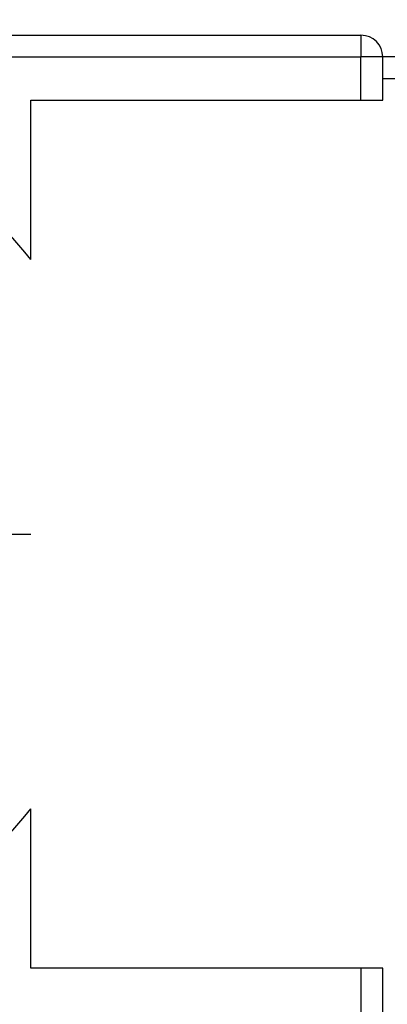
# Model space of a CAD drawing. Header units: millimetres. Extents: x 6 to 273, y 6 to 210.
# Tile 45 of 47: x 210 to 218, y 106 to 128. Entities that reach past the tile are written whole.
import ezdxf

# ---------------------------------------------------------------- set-up
doc = ezdxf.new("R2010")
doc.units = ezdxf.units.MM
doc.linetypes.add('SLD-Center', pattern=[19.05, 15.24, -1.27, 1.27, -1.27])
doc.linetypes.add('SLD-Solid', pattern=[0])
doc.layers.add('CENTER', color=40, linetype='SLD-Center')
doc.layers.add('DIMENSIONS', color=140, linetype='SLD-Solid', lineweight=25)
doc.styles.add('SLDTEXTSTYLE0', font='VERDANA.TTF')
doc.dimstyles.new('SLDDIMSTYLE0', dxfattribs={"dimtxt": 2.158008, "dimasz": 3.302, "dimexe": 0, "dimexo": 0.0625, "dimgap": 0.539502, "dimtad": 0, "dimtih": 1, "dimtoh": 1, "dimrnd": 1e-09, "dimzin": 4, "dimdsep": 46, "dimtxsty": 'SLDTEXTSTYLE0', "dimsah": 1, "dimcen": 0.09, "dimadec": 0, "dimazin": 1, "dimtfac": 1, "dimtofl": 0, "dimtmove": 0, "dimatfit": 3, "dimfxl": 0, "dimfrac": 2, "dimtolj": 1, "dimtzin": 12, "dimarcsym": 0})

# ---------------------------------------------------------------- blocks, each defined once
blk = doc.blocks.new('_D_5')
at = {"layer": 'DIMENSIONS'}
for p, q in [((118.966, 128.837), (118.966, 147.242)), ((244.966, 128.337), (244.966, 147.242)), ((118.966, 144.067), (180.659, 144.067)), ((183.584, 144.067), (182.859, 144.067)), ((182.859, 144.067), (182.859, 140.637)), ((189.996, 144.067), (190.721, 144.067)), ((190.721, 144.067), (190.721, 140.637)), ((244.966, 144.067), (192.92, 144.067)), ((182.859, 140.637), (183.584, 140.637)), ((190.721, 140.637), (189.996, 140.637))]:
    blk.add_line(p, q, dxfattribs=at)
for points in [[(118.966, 144.067), (122.268, 143.559), (122.268, 144.575)], [(244.966, 144.067), (241.664, 144.575), (241.664, 143.559)]]:
    blk.add_solid(points, dxfattribs=at)
at = {"layer": 'DIMENSIONS', "char_height": 2.1167, "attachment_point": 1, "style": 'SLDTEXTSTYLE0'}
for s, insert in [('126.0', (182.686, 147.238)), ('4.96', (183.584, 143.326))]:
    blk.add_mtext(s, dxfattribs=dict(at, insert=insert))
blk = doc.blocks.new('SW_CENTERMARKSYMBOL_6')
at = {"layer": 'CENTER', "color": 0}
for p, q in [((0, 5.08), (0, 7.9985)), ((0, 0), (0, 2.54)), ((-5.08, 0), (-7.9985, 0)), ((0, 0), (-2.54, 0)), ((0, 0), (0, -2.54)), ((0, 0), (2.54, 0)), ((5.08, 0), (7.9985, 0)), ((0, -5.08), (0, -7.9985))]:
    blk.add_line(p, q, dxfattribs=at)

msp = doc.modelspace()

# ---------------------------------------------------------------- linework, layer by layer
for p, q in [((204.266, 128.067), (217.566, 128.067)), ((217.566, 128.067), (217.566, 127.567)), ((204.266, 127.567), (217.566, 127.567)), ((217.566, 126.567), (217.566, 127.567)), ((218.066, 127.567), (217.566, 127.567)), ((218.066, 127.067), (218.066, 127.567)), ((218.966, 127.567), (218.066, 127.567)), ((218.066, 126.567), (218.066, 127.067)), ((218.066, 127.067), (218.966, 127.067)), ((209.966, 126.567), (217.566, 126.567)), ((209.966, 122.895), (209.966, 126.567)), ((217.566, 126.567), (218.066, 126.567)), ((209.966, 106.567), (209.966, 110.239)), ((217.566, 106.567), (209.966, 106.567)), ((217.566, 106.567), (217.566, 99.567)), ((218.066, 106.567), (217.566, 106.567)), ((218.066, 99.567), (218.066, 106.567))]:
    msp.add_line(p, q)
for centre, radius, start, end in [((217.566, 127.567), 0.5, 0, 90), ((201.966, 116.567), 10.2, 38.3427, 76.9683), ((201.966, 116.567), 10.2, 283.0317, 321.6573)]:
    msp.add_arc(centre, radius, start, end)

# ---------------------------------------------------------------- block references
at = {"layer": 'CENTER'}
msp.add_blockref('SW_CENTERMARKSYMBOL_6', (201.966, 116.567), dxfattribs=at)

# ---------------------------------------------------------------- dimensions: what is measured, and where the dimension line sits
at = {"layer": 'DIMENSIONS'}
dim = msp.add_linear_dim(base=(118.966, 144.067), p1=(244.966, 127.067), p2=(118.966, 127.567), dimstyle='SLDDIMSTYLE0', dxfattribs=at)
dim.commit()
dim.dimension.update_dxf_attribs({"geometry": '_D_5', "text_midpoint": (186.79, 144.067), "dimtype": 160})

doc.saveas('drawing.dxf')
